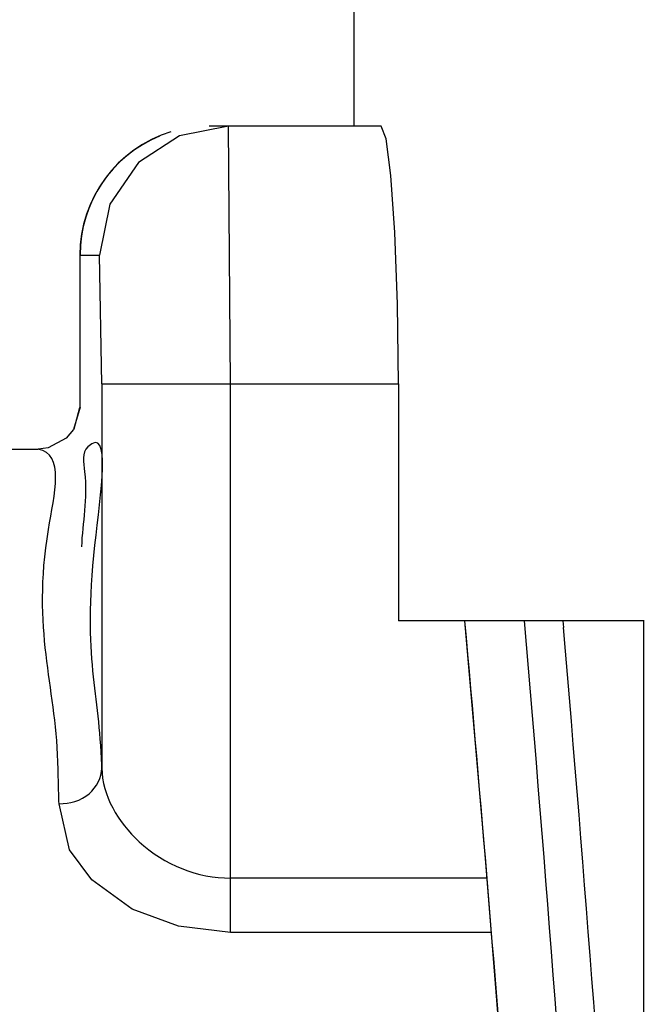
# Paper-space layout 'Sheet' of a CAD drawing. Header units: inches. Extents: x 0.2 to 10.8, y 0.2 to 8.3.
# Tile 66 of 256: x 3.1306 to 3.1596, y 2.0933 to 2.1391. Entities that reach past the tile are written whole.
import ezdxf

# ---------------------------------------------------------------- set-up
doc = ezdxf.new("R2010")
doc.units = ezdxf.units.IN
doc.header["$MEASUREMENT"] = 0
doc.layers.get('0').update_dxf_attribs({"lineweight": 5})

psp = doc.layouts.new('Sheet')

# ---------------------------------------------------------------- linework, layer by layer
at = {"color": 0, "linetype": 'ByBlock', "lineweight": -3}
for p, q in [((3.146115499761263, 2.151122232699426), (3.146115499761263, 2.134162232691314)), ((3.147388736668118, 2.134162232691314), (3.139378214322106, 2.134162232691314)), ((3.140384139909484, 2.122162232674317), (3.140279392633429, 2.134162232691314)), ((3.133363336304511, 2.128162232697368), (3.133363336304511, 2.121063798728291)), ((3.133377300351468, 2.128162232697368), (3.134280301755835, 2.128162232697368)), ((3.134385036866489, 2.122162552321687), (3.134280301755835, 2.128162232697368)), ((3.134385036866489, 2.122162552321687), (3.134385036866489, 2.104270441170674)), ((3.134385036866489, 2.122162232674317), (3.14820397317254, 2.122162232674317)), ((3.140384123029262, 2.096618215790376), (3.140384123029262, 2.122162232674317)), ((3.14820397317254, 2.122162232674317), (3.14820397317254, 2.111122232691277)), ((3.133377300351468, 2.121080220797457), (3.133069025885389, 2.120044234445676)), ((3.133097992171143, 2.120073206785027), (3.133363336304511, 2.121063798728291)), ((3.133069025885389, 2.120044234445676), (3.132730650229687, 2.119628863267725)), ((3.132732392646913, 2.119626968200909), (3.131889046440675, 2.119178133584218)), ((3.125363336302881, 2.119122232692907), (3.131425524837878, 2.119122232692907)), ((3.131889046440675, 2.119178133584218), (3.131425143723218, 2.119122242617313)), ((3.159642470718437, 2.111122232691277), (3.14820397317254, 2.111122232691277)), ((3.155850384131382, 2.111122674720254), (3.155877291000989, 2.110809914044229)), ((3.159608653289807, 2.111122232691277), (3.159608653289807, 1.179902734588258)), ((3.134385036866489, 2.104270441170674), (3.134381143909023, 2.104385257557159)), ((3.134385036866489, 2.104270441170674), (3.13438139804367, 2.104407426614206)), ((3.152308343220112, 2.099147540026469), (3.140384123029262, 2.099147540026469)), ((3.15250947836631, 2.096618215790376), (3.140384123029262, 2.096618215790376))]:
    psp.add_line(p, q, dxfattribs=at)
for points in [[(3.140279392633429, 2.134162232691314), (3.138012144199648, 2.133717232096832), (3.136102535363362, 2.13246903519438), (3.134764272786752, 2.13052320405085), (3.134280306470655, 2.128162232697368)], [(3.14820397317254, 2.122162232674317), (3.148159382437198, 2.125870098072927), (3.148032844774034, 2.129213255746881), (3.147843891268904, 2.131866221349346), (3.147619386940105, 2.133573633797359), (3.147388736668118, 2.134162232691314)], [(3.151275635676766, 2.111122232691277), (3.152236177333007, 2.100055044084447), (3.1533017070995, 2.086655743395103), (3.154079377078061, 2.075908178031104)], [(3.140384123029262, 2.096618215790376), (3.137962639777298, 2.096907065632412), (3.135797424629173, 2.097704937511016), (3.133928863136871, 2.099063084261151), (3.132883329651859, 2.100462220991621), (3.132395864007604, 2.102609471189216)]]:
    psp.add_lwpolyline(points, dxfattribs=at)
for centre, radius, start, end in [((3.139363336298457, 2.128162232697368), 0.006000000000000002, 107.0179693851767, 180), ((1.457859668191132, 1.958626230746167), 1.700281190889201, 3.443400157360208, 5.1457734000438), ((1.450359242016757, 1.963761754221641), 1.7100609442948, 3.760222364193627, 4.943453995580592), ((1.449847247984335, 1.96419846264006), 1.7123181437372, 3.740608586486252, 4.911771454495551)]:
    psp.add_arc(centre, radius, start, end, dxfattribs=at)
psp.add_ellipse((3.139378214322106, 2.128162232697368), major_axis=(0.006000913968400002, 0), ratio=0.9998476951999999, start_param=1.963925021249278, end_param=3.141592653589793, dxfattribs=at)
for points, knots in [([(3.13438139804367, 2.104407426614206), (3.134290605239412, 2.107823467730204), (3.133134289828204, 2.109923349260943), (3.134863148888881, 2.120253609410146), (3.133730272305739, 2.119227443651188)], [0, 0, 0, 0, 0.6909414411, 1, 1, 1, 1]), ([(3.132341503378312, 2.104562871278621), (3.132236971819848, 2.108168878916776), (3.130741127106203, 2.111542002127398), (3.13267378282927, 2.118928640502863), (3.131430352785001, 2.119121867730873)], [0, 0, 0, 0, 0.7413920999, 1, 1, 1, 1]), ([(3.133730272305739, 2.119227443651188), (3.133441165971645, 2.118965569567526), (3.133824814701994, 2.117109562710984), (3.133478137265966, 2.115733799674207), (3.133442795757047, 2.114567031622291)], [0, 0, 0, 0, 0.2504702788, 1, 1, 1, 1]), ([(3.13239586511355, 2.102609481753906), (3.132387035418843, 2.102939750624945), (3.132369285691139, 2.103590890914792), (3.132350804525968, 2.104242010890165), (3.132341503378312, 2.104562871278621)], [0, 0, 0, 0, 0.507209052, 1, 1, 1, 1]), ([(3.132395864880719, 2.102609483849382), (3.132887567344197, 2.102597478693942), (3.133882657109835, 2.102874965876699), (3.134380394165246, 2.103826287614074), (3.134385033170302, 2.104270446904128)], [0, 0, 0, 0, 0.5254614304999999, 1, 1, 1, 1]), ([(3.134385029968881, 2.10427021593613), (3.134414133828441, 2.102989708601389), (3.135992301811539, 2.10026991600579), (3.138854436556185, 2.099141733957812), (3.140384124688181, 2.099147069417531)], [0, 0, 0, 0, 0.455727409, 1, 1, 1, 1])]:
    psp.add_open_spline(points, degree=3, knots=knots, dxfattribs=at)

doc.saveas('drawing.dxf')
